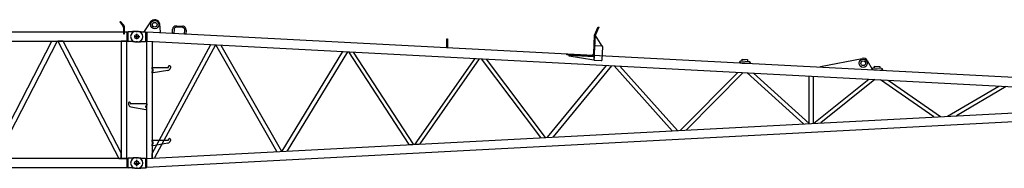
# Model space of a CAD drawing. Extents: x 12936 to 154086, y 9945 to 78013.
# Tile 24 of 64: x 71711 to 82556, y 10297 to 11931. Entities that reach past the tile are written whole.
import ezdxf

# ---------------------------------------------------------------- set-up
doc = ezdxf.new("R2010")
doc.units = 0
doc.header["$LTSCALE"] = 100
doc.header["$MEASUREMENT"] = 0
doc.linetypes.add('CENTER', pattern=[50.5, 30, -9, 2.5, -9])
doc.layers.get('0').update_dxf_attribs({"linetype": 'CONTINUOUS'})
doc.layers.add('16', color=7, linetype='CONTINUOUS')

# ---------------------------------------------------------------- blocks, each defined once
blk = doc.blocks.new('*G99')
at = {"layer": '16', "color": 7, "linetype": 'CONTINUOUS'}
for p, q in [((72819.612109, 11910.44425), (72812.539609, 11903.37625)), ((72812.539609, 11903.37625), (72843.837109, 11872.07875)), ((72850.905109, 11879.15125), (72819.612109, 11910.44425)), ((72854.974609, 11845.20925), (72854.965609, 11775.14725)), ((72864.967609, 11775.14725), (72864.967609, 11845.20925)), ((72890.758609, 11795.29825), (61109.619109, 11795.29825)), ((72854.965609, 11775.14725), (72864.967609, 11775.14725)), ((72904.908109, 11797.00225), (72890.758609, 11795.29825)), ((72890.758609, 11795.29825), (72890.758609, 11694.70075)), ((72904.908109, 11692.99825), (72904.908109, 11797.00225)), ((72924.961609, 11797.00225), (72904.908109, 11797.00225)), ((72933.202609, 11797.82425), (72924.961609, 11797.00225)), ((72940.836109, 11798.58625), (72933.202609, 11797.82425)), ((72947.862109, 11799.28675), (72940.836109, 11798.58625)), ((72954.280609, 11799.92875), (72947.862109, 11799.28675)), ((72960.091609, 11800.50925), (72954.280609, 11799.92875)), ((72965.292109, 11801.02975), (72960.091609, 11800.50925)), ((72969.885109, 11801.48875), (72965.292109, 11801.02975)), ((72973.867609, 11801.88775), (72969.885109, 11801.48875)), ((72977.241109, 11802.22675), (72973.867609, 11801.88775)), ((72980.004109, 11802.50425), (72977.241109, 11802.22675)), ((73008.966109, 11802.99775), (72989.955109, 11802.99775)), ((61109.619109, 11694.70075), (72890.758609, 11694.70075)), ((71399.524609, 10405.7983), (72065.502109, 11694.19675)), ((72122.910109, 11694.19675), (71456.932609, 10405.7983)), ((72065.502109, 11694.19675), (72122.910109, 11694.19675)), ((72189.748609, 11694.19675), (72132.216109, 11694.19675)), ((72132.216109, 11694.19675), (72804.690109, 10405.7983)), ((72829.816609, 10467.87565), (72189.748609, 11694.19675)), ((72890.118109, 11694.19675), (72829.816609, 11694.19675)), ((72829.816609, 11694.19675), (72829.816609, 10405.7983)), ((72855.139609, 11694.19675), (72857.964109, 11694.19675)), ((72864.793609, 11694.19675), (72861.964609, 11694.19675)), ((72890.118109, 10405.7983), (72890.118109, 11694.19675)), ((72890.758609, 11694.70075), (72904.908109, 11692.99825)), ((72924.961609, 11692.99825), (72904.908109, 11692.99825)), ((72933.202609, 11692.17325), (72924.961609, 11692.99825)), ((72940.836109, 11691.40975), (72933.202609, 11692.17325)), ((72947.862109, 11690.70775), (72940.836109, 11691.40975)), ((72954.280609, 11690.06575), (72947.862109, 11690.70775)), ((72960.091609, 11689.48525), (72954.280609, 11690.06575)), ((72965.292109, 11688.96475), (72960.091609, 11689.48525)), ((72969.885109, 11688.50575), (72965.292109, 11688.96475)), ((72973.867609, 11688.10825), (72969.885109, 11688.50575)), ((72977.241109, 11687.77075), (72973.867609, 11688.10825)), ((72980.004109, 11687.49475), (72977.241109, 11687.77075)), ((73008.966109, 11687.00125), (72989.955109, 11687.00125)), ((72829.816609, 10405.7983), (72829.816609, 10467.87565)), ((72965.292109, 10411.0297), (72960.091609, 10410.50965)), ((72969.885109, 10411.4893), (72965.292109, 10411.0297)), ((72973.867609, 10411.8883), (72969.885109, 10411.4893)), ((72977.241109, 10412.2267), (72973.867609, 10411.8883)), ((72980.004109, 10412.5045), (72977.241109, 10412.2267)), ((73008.966109, 10412.9989), (72989.955109, 10412.9989)), ((72890.758609, 10405.2994), (61109.619109, 10405.2994)), ((61109.619109, 10304.70115), (72890.758609, 10304.70115)), ((72804.690109, 10405.7983), (72829.816609, 10405.7983)), ((72829.816609, 10405.7983), (72890.118109, 10405.7983)), ((72904.908109, 10407.0022), (72890.758609, 10405.2994)), ((72890.758609, 10405.2994), (72890.758609, 10304.70115)), ((72890.758609, 10304.70115), (72904.908109, 10302.99835)), ((72904.908109, 10302.99835), (72904.908109, 10407.0022)), ((72924.961609, 10407.0022), (72904.908109, 10407.0022)), ((72924.961609, 10302.99835), (72904.908109, 10302.99835)), ((72933.202609, 10407.82435), (72924.961609, 10407.0022)), ((72933.202609, 10302.1732), (72924.961609, 10302.99835)), ((72940.836109, 10408.58635), (72933.202609, 10407.82435)), ((72947.862109, 10409.2879), (72940.836109, 10408.58635)), ((72954.280609, 10409.929), (72947.862109, 10409.2879)), ((72960.091609, 10410.50965), (72954.280609, 10409.929)), ((72940.836109, 10301.4091), (72933.202609, 10302.1732)), ((72947.862109, 10300.7059), (72940.836109, 10301.4091)), ((72954.280609, 10300.0639), (72947.862109, 10300.7059)), ((72960.091609, 10299.48295), (72954.280609, 10300.0639)), ((72965.292109, 10298.96305), (72960.091609, 10299.48295)), ((72969.885109, 10298.5045), (72965.292109, 10298.96305)), ((72973.867609, 10298.10715), (72969.885109, 10298.5045)), ((72977.241109, 10297.77085), (72973.867609, 10298.10715)), ((72980.004109, 10297.49605), (72977.241109, 10297.77085)), ((73008.966109, 10297.00165), (72989.955109, 10297.00165))]:
    blk.add_line(p, q, dxfattribs=at)
at = {"layer": '16', "color": 7, "linetype": 'CENTER'}
for p, q in [((72970.665109, 11745.00025), (73027.281109, 11745.00025)), ((72999.967609, 11718.70525), (72999.967609, 11772.45625)), ((72967.443109, 10355.0002), (73027.231609, 10355.0002)), ((72999.967609, 10326.10615), (72999.967609, 10383.8485))]:
    blk.add_line(p, q, dxfattribs=at)
at = {"layer": '16', "color": 7, "linetype": 'CONTINUOUS'}
for centre in [(72999.967609, 11745.00025), (72999.967609, 10355.0002)]:
    blk.add_circle(centre, 22.499085, dxfattribs=at)
for centre, radius, start, end in [((72816.990109, 11845.20925), 37.985229, 0, 45.024414), ((72816.961609, 11845.20475), 48.005676, 0, 44.998402), ((72989.955109, 11703.00025), 99.998473, 90, 95.71138), ((73008.966109, 11745.00025), 57.998656, 0, 90), ((73008.966109, 11745.00025), 57.998656, -90, 0), ((72989.955109, 11786.99875), 100.000509, -95.70923, -89.99786), ((72989.955109, 10313.0005), 99.998473, 90, 95.71138), ((73008.966109, 10355.0002), 57.998656, 0, 90), ((73008.966109, 10355.0002), 57.998656, -90, 0), ((72989.955109, 10397.00005), 100.000509, -95.70923, -89.99786)]:
    blk.add_arc(centre, radius, start, end, dxfattribs=at)
blk = doc.blocks.new('*G1010')
at = {"layer": '16', "color": 7, "linetype": 'CENTER'}
for p, q in [((72971.961109, 11745.00025), (73035.297109, 11745.00025)), ((72999.967609, 11717.75425), (72999.967609, 11773.98925)), ((72968.353609, 10355.0002), (73036.120609, 10355.0002)), ((72999.967609, 10322.0092), (72999.967609, 10390.8661))]:
    blk.add_line(p, q, dxfattribs=at)
at = {"layer": '16', "color": 7, "linetype": 'CONTINUOUS'}
for p, q in [((72990.967609, 11802.99775), (73009.978609, 11802.99775)), ((72990.967609, 10412.9989), (73009.978609, 10412.9989)), ((72990.967609, 10297.00165), (73009.978609, 10297.00165))]:
    blk.add_line(p, q, dxfattribs=at)
for centre in [(72999.967609, 11745.00025), (72999.967609, 10355.0002)]:
    blk.add_circle(centre, 22.499085, dxfattribs=at)
blk = doc.blocks.new('*G77')
at = {"color": 7, "linetype": 'CONTINUOUS'}
for name in ['*G99', '*G1010']:
    blk.add_blockref(name, (0, 0), dxfattribs=at)
blk = doc.blocks.new('*G66')
at = {"color": 7, "linetype": 'CONTINUOUS'}
blk.add_blockref('*G77', (0, 0), dxfattribs=at)
blk = doc.blocks.new('*G1515')
at = {"layer": '16', "color": 7, "linetype": 'CONTINUOUS'}
for p, q in [((73008.966109, 11802.99775), (72989.955109, 11802.99775)), ((73008.966109, 11687.00125), (72989.955109, 11687.00125)), ((73008.966109, 10297.00165), (72989.955109, 10297.00165))]:
    blk.add_line(p, q, dxfattribs=at)
at = {"layer": '16', "color": 7, "linetype": 'CENTER'}
blk.add_line((72999.967609, 10326.10615), (72999.967609, 10383.8485), dxfattribs=at)
at = {"layer": '16', "color": 7, "linetype": 'CONTINUOUS'}
for centre in [(72999.967609, 11745.00025), (72999.967609, 10355.0002)]:
    blk.add_circle(centre, 22.499085, dxfattribs=at)
blk = doc.blocks.new('*G1616')
at = {"layer": '16', "color": 7, "linetype": 'CONTINUOUS'}
for p, q in [((73153.162609, 11907.17125), (73084.401109, 11807.07625)), ((73263.630109, 11797.62925), (73253.037109, 11883.12025)), ((73392.655609, 11780.86075), (73395.021109, 11825.79925)), ((73411.318609, 11825.01175), (73407.633109, 11780.07325)), ((73411.581109, 11828.61625), (73411.318609, 11825.01175)), ((73412.419609, 11832.28975), (73411.581109, 11828.61625)), ((73413.880609, 11835.89425), (73412.419609, 11832.28975)), ((73415.965609, 11839.27525), (73413.880609, 11835.89425)), ((73418.631109, 11842.28125), (73415.965609, 11839.27525)), ((73421.776609, 11844.77875), (73418.631109, 11842.28125)), ((73425.267109, 11846.68075), (73421.776609, 11844.77875)), ((73428.949609, 11847.94675), (73425.267109, 11846.68075)), ((73432.666609, 11848.58875), (73428.949609, 11847.94675)), ((73436.284609, 11848.66075), (73432.666609, 11848.58875)), ((73506.184609, 11843.66275), (73436.284609, 11848.66075)), ((73437.076609, 11863.63825), (73506.976609, 11859.95275)), ((73509.789109, 11843.39875), (73506.184609, 11843.66275)), ((73513.462609, 11842.56025), (73509.789109, 11843.39875)), ((73517.067109, 11841.09925), (73513.462609, 11842.56025)), ((73520.448109, 11839.01275), (73517.067109, 11841.09925)), ((73523.454109, 11836.34875), (73520.448109, 11839.01275)), ((73525.953109, 11833.20175), (73523.454109, 11836.34875)), ((73527.855109, 11829.70975), (73525.953109, 11833.20175)), ((73529.121109, 11826.02725), (73527.855109, 11829.70975)), ((73529.764609, 11822.30875), (73529.121109, 11826.02725)), ((73529.838109, 11818.69075), (73529.764609, 11822.30875)), ((78043.419109, 11759.45125), (78082.902109, 11851.53025)), ((78088.426609, 11849.18275), (78049.360609, 11757.12625)), ((78082.902109, 11851.53025), (78088.426609, 11849.18275)), ((72990.967609, 11802.99775), (73009.978609, 11802.99775)), ((73019.929609, 11802.50425), (73022.694109, 11802.22675)), ((73022.694109, 11802.22675), (73026.066109, 11801.88925)), ((73026.066109, 11801.88925), (73030.048609, 11801.49025)), ((73030.048609, 11801.49025), (73034.640109, 11801.03125)), ((73034.640109, 11801.03125), (73039.842109, 11800.51075)), ((73039.842109, 11800.51075), (73045.651609, 11799.92875)), ((73045.651609, 11799.92875), (73052.068609, 11799.28675)), ((73052.068609, 11799.28675), (73059.094609, 11798.58475)), ((73059.094609, 11798.58475), (73066.728109, 11797.82125)), ((73066.728109, 11797.82125), (73074.967609, 11796.99775)), ((73074.967609, 11796.99775), (73095.025609, 11796.99775)), ((73075.482109, 11795.48425), (73074.990109, 11794.88875)), ((73076.061109, 11795.99725), (73075.482109, 11795.48425)), ((73076.716609, 11796.41575), (73076.061109, 11795.99725)), ((73077.432109, 11796.72625), (73076.716609, 11796.41575)), ((73078.188109, 11796.92125), (73077.432109, 11796.72625)), ((73078.968109, 11796.99775), (73078.188109, 11796.92125)), ((73084.401109, 11807.07625), (73084.401109, 11797.08925)), ((73095.025609, 11796.99775), (73095.025609, 11692.99825)), ((73109.935609, 11795.71975), (73109.935609, 11693.95825)), ((84855.034609, 11178.48055), (73109.935609, 11795.71975)), ((73263.630109, 11787.64525), (73263.630109, 11797.62925)), ((73407.633109, 11780.07325), (73392.655609, 11780.86075)), ((73527.466609, 11772.96475), (73529.838109, 11818.69075)), ((73542.444109, 11772.96475), (73527.466609, 11772.96475)), ((73544.815609, 11817.90325), (73542.444109, 11772.96475)), ((76416.339109, 11621.95675), (76416.339109, 11721.29275)), ((76416.339109, 11721.29275), (76422.340609, 11721.29275)), ((76422.340609, 11721.29275), (76422.340609, 11621.64625)), ((78033.064609, 11560.71325), (78043.374109, 11757.43675)), ((78049.360609, 11757.12625), (78039.052609, 11560.39675)), ((78043.374109, 11757.43675), (78043.419109, 11759.45125)), ((78043.515109, 11645.55475), (78049.360609, 11757.12625)), ((78049.360609, 11757.12625), (78124.411609, 11641.31125)), ((72990.967609, 11686.99675), (73009.978609, 11686.99675)), ((73019.929609, 11687.49475), (73022.694109, 11687.77225)), ((73022.694109, 11687.77225), (73026.066109, 11688.10975)), ((73026.066109, 11688.10975), (73030.048609, 11688.50725)), ((73030.048609, 11688.50725), (73034.640109, 11688.96625)), ((73034.640109, 11688.96625), (73039.842109, 11689.48675)), ((73039.842109, 11689.48675), (73045.651609, 11690.06725)), ((73045.651609, 11690.06725), (73052.068609, 11690.70925)), ((73052.068609, 11690.70925), (73059.094609, 11691.41125)), ((73059.094609, 11691.41125), (73066.728109, 11692.17475)), ((73066.728109, 11692.17475), (73074.967609, 11692.99825)), ((73074.967609, 11692.99825), (73095.025609, 11692.99825)), ((73095.025609, 11692.99825), (73109.817109, 11693.98225)), ((73109.817109, 10406.0134), (73109.817109, 11693.98225)), ((73110.265609, 11693.95825), (84849.834109, 11077.0171)), ((73170.117109, 11690.81425), (73170.117109, 10409.1811)), ((73170.117109, 10459.28335), (73817.377609, 11656.80175)), ((73866.564109, 11654.21575), (73194.310609, 10410.4537)), ((73817.377609, 11656.80175), (73866.564109, 11654.21575)), ((74544.264109, 10481.398), (73872.345109, 11653.91425)), ((73872.345109, 11653.91425), (73925.226109, 11651.13025)), ((73925.226109, 11651.13025), (74594.050609, 10484.01175)), ((78043.515109, 11636.63275), (78035.619109, 11494.75855)), ((78124.411609, 11641.31125), (78043.515109, 11645.55475)), ((78043.611109, 11637.91975), (78043.515109, 11636.63275)), ((78043.912609, 11639.23075), (78043.611109, 11637.91975)), ((78044.437609, 11640.51775), (78043.912609, 11639.23075)), ((78045.189109, 11641.72525), (78044.437609, 11640.51775)), ((78046.149109, 11642.79925), (78045.189109, 11641.72525)), ((78047.281609, 11643.69175), (78046.149109, 11642.79925)), ((78048.538609, 11644.36975), (78047.281609, 11643.69175)), ((78049.864609, 11644.82275), (78048.538609, 11644.36975)), ((78051.202609, 11645.05225), (78049.864609, 11644.82275)), ((78052.506109, 11645.07925), (78051.202609, 11645.05225)), ((78124.471609, 11640.84025), (78052.506109, 11645.07925)), ((78125.758609, 11640.74575), (78124.471609, 11640.84025)), ((78125.020609, 11489.98405), (78132.925609, 11631.85375)), ((78127.071109, 11640.44275), (78125.758609, 11640.74575)), ((78128.359609, 11639.91775), (78127.071109, 11640.44275)), ((78129.568609, 11639.16775), (78128.359609, 11639.91775)), ((78130.642609, 11638.20775), (78129.568609, 11639.16775)), ((78131.536609, 11637.07525), (78130.642609, 11638.20775)), ((78132.216109, 11635.81975), (78131.536609, 11637.07525)), ((78132.669109, 11634.49375), (78132.216109, 11635.81975)), ((78132.900109, 11633.15575), (78132.669109, 11634.49375)), ((78132.925609, 11631.85375), (78132.900109, 11633.15575)), ((74602.602109, 10484.46505), (75270.900109, 11580.41575)), ((75321.400609, 11577.76075), (74656.449109, 10487.2939)), ((75333.051109, 11577.14725), (75997.234609, 10557.75295)), ((76048.590109, 10560.4537), (75388.047109, 11574.25825)), ((76723.197109, 11504.09275), (76063.728109, 10561.2502)), ((76120.107109, 10564.21195), (76775.578609, 11501.34175)), ((76794.690109, 11500.33375), (77448.702109, 10634.0347)), ((77502.333109, 10636.8499), (76852.749109, 11497.28575)), ((77737.743109, 11543.14375), (77737.743109, 11549.08525)), ((77737.743109, 11549.08525), (78004.678609, 11535.10975)), ((78004.372609, 11529.17275), (77737.743109, 11543.14375)), ((77762.425609, 11531.86525), (77762.425609, 11541.74275)), ((77762.425609, 11541.74275), (78037.326109, 11527.36525)), ((78035.148109, 11485.77265), (77762.425609, 11531.86525)), ((78037.326109, 11527.36525), (78035.148109, 11485.77265)), ((79670.124109, 11476.99735), (79670.124109, 11495.9716)), ((79670.124109, 11495.9716), (79728.040609, 11492.9824)), ((80530.390609, 11415.84475), (80991.019609, 11506.20775)), ((73170.117109, 11405.0002), (73340.149609, 11405.0002)), ((73170.117109, 11389.9993), (73170.117109, 11405.0002)), ((73170.117109, 11405.0002), (73170.117109, 11389.9993)), ((73170.117109, 11390.0005), (73170.117109, 11389.9993)), ((73340.149609, 11405.0002), (73345.147609, 11405.0002)), ((73350.151609, 11409.9991), (73350.151609, 11414.99785)), ((73370.151109, 11414.99785), (73370.151109, 11402.6062)), ((77526.000109, 10638.09505), (78173.629609, 11427.8701)), ((78228.804109, 11424.9679), (77586.141109, 10641.2536)), ((78035.619109, 11494.75855), (78035.644609, 11493.4555)), ((78035.644609, 11493.4555), (78035.874109, 11492.11675)), ((78035.874109, 11492.11675), (78036.325609, 11490.7909)), ((78036.325609, 11490.7909), (78037.005109, 11489.53345)), ((78037.005109, 11489.53345), (78037.897609, 11488.4005)), ((78037.897609, 11488.4005), (78038.970109, 11487.44095)), ((78038.970109, 11487.44095), (78040.177609, 11486.68975)), ((78040.177609, 11486.68975), (78041.466109, 11486.16385)), ((78041.466109, 11486.16385), (78042.777109, 11485.8619)), ((78042.777109, 11485.8619), (78044.064109, 11485.76695)), ((78044.064109, 11485.76695), (78116.038609, 11481.52915)), ((78116.038609, 11481.52915), (78117.340609, 11481.55555)), ((78117.340609, 11481.55555), (78118.677109, 11481.7855)), ((78118.677109, 11481.7855), (78120.001609, 11482.23835)), ((78120.001609, 11482.23835), (78121.258609, 11482.91845)), ((78121.258609, 11482.91845), (78122.389609, 11483.8117)), ((78122.389609, 11483.8117), (78123.348109, 11484.886)), ((78123.348109, 11484.886), (78124.098109, 11486.0947)), ((78124.098109, 11486.0947), (78124.624609, 11487.38305)), ((78124.624609, 11487.38305), (78124.926109, 11488.69585)), ((78124.926109, 11488.69585), (78125.020609, 11489.98405)), ((78897.817609, 10710.1882), (78257.763109, 11423.4481)), ((78320.512609, 11420.14765), (78954.913609, 10713.18655)), ((79644.003109, 11467.32475), (79644.580609, 11467.32475)), ((79644.120109, 11465.72635), (79644.003109, 11467.32475)), ((79644.489109, 11464.0711), (79644.120109, 11465.72635)), ((79645.131109, 11462.41735), (79644.489109, 11464.0711)), ((79644.580609, 11467.32475), (79644.780109, 11468.9167)), ((79644.780109, 11468.9167), (79645.234609, 11470.5523)), ((79646.047609, 11460.83275), (79645.131109, 11462.41735)), ((79645.234609, 11470.5523), (79645.962109, 11472.17215)), ((79645.962109, 11472.17215), (79646.959609, 11473.7083)), ((79647.220609, 11459.3869), (79646.047609, 11460.83275)), ((79646.959609, 11473.7083), (79648.204609, 11475.0925)), ((79648.603609, 11458.14175), (79647.220609, 11459.3869)), ((79648.204609, 11475.0925), (79649.650609, 11476.26475)), ((79650.139609, 11457.1432), (79648.603609, 11458.14175)), ((79649.650609, 11476.26475), (79651.234609, 11477.1826)), ((79651.759609, 11456.4157), (79650.139609, 11457.1432)), ((79651.234609, 11477.1826), (79652.887609, 11477.82505)), ((79653.394609, 11455.96105), (79651.759609, 11456.4157)), ((79652.887609, 11477.82505), (79654.542109, 11478.19405)), ((79654.986109, 11455.7617), (79653.394609, 11455.96105)), ((79654.542109, 11478.19405), (79656.139609, 11478.31)), ((79742.866609, 11450.56945), (79654.986109, 11455.7617)), ((79656.139609, 11478.31), (79744.020109, 11473.1155)), ((79668.754609, 11451.03295), (79668.754609, 11455.02925)), ((79725.888109, 11448.04375), (79668.754609, 11451.03295)), ((79725.888109, 11452.03555), (79725.888109, 11448.04375)), ((79728.040609, 11492.9824), (79728.040609, 11474.00815)), ((79744.470109, 11450.6854), (79742.866609, 11450.56945)), ((79744.020109, 11473.1155), (79745.611609, 11472.9154)), ((79746.144109, 11451.05425), (79744.470109, 11450.6854)), ((79745.611609, 11472.9154), (79747.246609, 11472.4603)), ((79747.831609, 11451.69655), (79746.144109, 11451.05425)), ((79747.246609, 11472.4603), (79748.866609, 11471.73235)), ((79749.463609, 11452.61425), (79747.831609, 11451.69655)), ((79748.866609, 11471.73235), (79750.402609, 11470.73365)), ((79750.969609, 11453.78635), (79749.463609, 11452.61425)), ((79750.402609, 11470.73365), (79751.785609, 11469.48835)), ((79752.288109, 11455.1701), (79750.969609, 11453.78635)), ((79751.785609, 11469.48835), (79752.957109, 11468.04265)), ((79753.366609, 11456.70595), (79752.288109, 11455.1701)), ((79752.957109, 11468.04265), (79753.875109, 11466.45835)), ((79754.178109, 11458.3255), (79753.366609, 11456.70595)), ((79753.875109, 11466.45835), (79754.517109, 11464.8049)), ((79754.719609, 11459.9608), (79754.178109, 11458.3255)), ((79754.517109, 11464.8049), (79754.886109, 11463.1501)), ((79755.001609, 11461.55245), (79754.719609, 11459.9608)), ((79754.886109, 11463.1501), (79755.001609, 11461.55245)), ((80530.390609, 11405.85625), (80530.390609, 11415.84475)), ((81046.899109, 11483.45635), (81100.113109, 11385.3943)), ((81101.500609, 11390.73175), (81102.076609, 11390.73175)), ((81101.616109, 11389.13365), (81101.500609, 11390.73175)), ((81101.985109, 11387.4787), (81101.616109, 11389.13365)), ((81102.628609, 11385.8251), (81101.985109, 11387.4787)), ((81102.076609, 11390.73175), (81102.277609, 11392.3231)), ((81102.277609, 11392.3231), (81102.732109, 11393.95795)), ((81102.732109, 11393.95795), (81103.461109, 11395.5772)), ((81103.461109, 11395.5772), (81104.460109, 11397.11275)), ((81104.460109, 11397.11275), (81105.705109, 11398.4962)), ((81105.705109, 11398.4962), (81107.151109, 11399.668)), ((81107.151109, 11399.668), (81108.735109, 11400.58555)), ((81108.735109, 11400.58555), (81110.388109, 11401.2277)), ((81110.388109, 11401.2277), (81112.042609, 11401.5964)), ((81112.042609, 11401.5964), (81113.640109, 11401.71235)), ((81113.640109, 11401.71235), (81201.517609, 11396.5225)), ((81127.620109, 11400.40435), (81127.620109, 11419.3741)), ((81127.620109, 11419.3741), (81185.536609, 11416.3849)), ((81185.536609, 11416.3849), (81185.536609, 11397.4105)), ((81201.517609, 11396.5225), (81203.109109, 11396.32255)), ((81203.109109, 11396.32255), (81204.745609, 11395.8676)), ((81204.745609, 11395.8676), (81206.365609, 11395.13965)), ((81206.365609, 11395.13965), (81207.901609, 11394.1411)), ((81207.901609, 11394.1411), (81209.286109, 11392.8958)), ((81209.286109, 11392.8958), (81210.457609, 11391.4501)), ((81210.457609, 11391.4501), (81211.375609, 11389.86565)), ((81211.375609, 11389.86565), (81212.019109, 11388.2122)), ((81212.019109, 11388.2122), (81212.388109, 11386.55725)), ((73170.117109, 11345.0011), (73170.117109, 11359.9975)), ((73170.117109, 11345.0011), (73170.117109, 11359.9975)), ((73180.119109, 11345.0011), (73170.117109, 11345.0011)), ((73180.119109, 11369.99965), (73180.119109, 11380.0018)), ((73180.119109, 11369.99965), (73180.119109, 11380.0018)), ((73343.596609, 11372.9065), (73180.119109, 11345.0011)), ((78990.106609, 10715.0359), (79621.029109, 11351.8036)), ((79680.570109, 11348.677), (79056.189109, 10718.51035)), ((80342.931109, 10786.13125), (79723.237609, 11346.43405)), ((79793.683609, 11342.7307), (80405.640109, 10789.4272)), ((80402.115109, 11310.7558), (80402.115109, 10834.9609)), ((80453.119609, 10837.63885), (80453.119609, 11308.074494)), ((81100.113109, 11385.3943), (81100.113109, 11375.4013)), ((81103.545109, 11384.24065), (81102.628609, 11385.8251)), ((81104.718109, 11382.7948), (81103.545109, 11384.24065)), ((81106.102609, 11381.54965), (81104.718109, 11382.7948)), ((81107.638609, 11380.55095), (81106.102609, 11381.54965)), ((81109.258609, 11379.8233), (81107.638609, 11380.55095)), ((81110.895109, 11379.36835), (81109.258609, 11379.8233)), ((81112.486609, 11379.1687), (81110.895109, 11379.36835)), ((81200.364109, 11373.97195), (81112.486609, 11379.1687)), ((81126.256609, 11374.43995), (81126.256609, 11378.4316)), ((81183.385609, 11371.44625), (81126.256609, 11374.43995)), ((81183.385609, 11375.4424), (81183.385609, 11371.44625)), ((81201.967609, 11374.0879), (81200.364109, 11373.97195)), ((81203.643109, 11374.4569), (81201.967609, 11374.0879)), ((81205.330609, 11375.0995), (81203.643109, 11374.4569)), ((81206.962609, 11376.0175), (81205.330609, 11375.0995)), ((81208.470109, 11377.19005), (81206.962609, 11376.0175)), ((81209.787109, 11378.5744), (81208.470109, 11377.19005)), ((81210.867109, 11380.111), (81209.787109, 11378.5744)), ((81211.680109, 11381.73115), (81210.867109, 11380.111)), ((81212.220109, 11383.36705), (81211.680109, 11381.73115)), ((81212.503609, 11384.9593), (81212.220109, 11383.36705)), ((81212.388109, 11386.55725), (81212.503609, 11384.9593)), ((80457.468109, 10792.1509), (81063.030109, 11276.0254)), ((81129.918109, 11272.5097), (80533.773109, 10796.16085)), ((81780.532609, 10861.68055), (81193.314109, 11269.17715)), ((81277.767109, 11264.73685), (81853.093609, 10865.4937)), ((81931.681609, 10869.62275), (82494.136609, 11200.8148)), ((82574.652109, 11196.5851), (82027.977109, 10874.68555)), ((72909.783109, 11014.9993), (72909.783109, 11002.60765)), ((72929.787109, 11010.00055), (72929.787109, 11014.9993)), ((72939.784609, 11005.0018), (72934.786609, 11005.0018)), ((72936.337609, 10972.90795), (73099.819609, 10945.0027)), ((73109.817109, 11005.0018), (72939.784609, 11005.0018)), ((73099.813609, 10970.0011), (73099.813609, 10979.99875)), ((73099.819609, 10970.0011), (73099.819609, 10979.99875)), ((73109.817109, 10990.0009), (73109.817109, 11005.0018)), ((73109.817109, 11005.0018), (73109.817109, 10990.0009)), ((73109.817109, 10945.0027), (73109.817109, 10959.9991)), ((73109.817109, 10945.0027), (73109.817109, 10959.9991)), ((73110.265609, 10406.03635), (84849.834109, 11022.9781)), ((73099.819609, 10945.0027), (73109.817109, 10945.0027)), ((84855.034609, 10921.51945), (73109.935609, 10304.2801)), ((80402.115109, 10834.9609), (80402.115109, 10789.2394)), ((80453.119609, 10791.922), (80453.119609, 10837.63885)), ((73170.117109, 10604.99875), (73340.149609, 10604.99875)), ((73170.117109, 10590.00235), (73170.117109, 10604.99875)), ((73170.117109, 10604.99875), (73170.117109, 10590.00235)), ((73170.117109, 10590.0001), (73170.117109, 10590.00235)), ((73170.117109, 10544.99965), (73170.117109, 10560.00055)), ((73170.117109, 10544.99965), (73170.117109, 10560.00055)), ((73180.119109, 10544.99965), (73170.117109, 10544.99965)), ((73180.119109, 10570.0027), (73180.119109, 10580.0002)), ((73180.119109, 10570.0027), (73180.119109, 10580.0002)), ((73343.596609, 10572.90955), (73180.119109, 10544.99965)), ((73340.149609, 10604.99875), (73345.147609, 10604.99875)), ((73350.151609, 10610.00215), (73350.151609, 10615.0009)), ((73370.151109, 10615.0009), (73370.151109, 10602.60925)), ((75997.234609, 10557.75295), (76048.590109, 10560.4537)), ((76063.728109, 10561.2502), (76120.107109, 10564.21195)), ((72990.967609, 10412.9989), (73009.978609, 10412.9989)), ((73019.929609, 10412.5045), (73022.694109, 10412.2276)), ((73022.694109, 10412.2276), (73026.066109, 10411.8898)), ((73026.066109, 10411.8898), (73030.048609, 10411.49125)), ((73030.048609, 10411.49125), (73034.640109, 10411.03195)), ((73034.640109, 10411.03195), (73039.842109, 10410.5119)), ((73170.117109, 10410.4537), (73170.117109, 10459.28335)), ((73039.842109, 10410.5119), (73045.651609, 10409.9311)), ((73045.651609, 10409.9311), (73052.068609, 10409.2897)), ((73052.068609, 10409.2897), (73059.094609, 10408.5877)), ((73059.094609, 10408.5877), (73066.728109, 10407.82525)), ((73066.728109, 10407.82525), (73074.967609, 10407.0022)), ((73066.728109, 10302.17485), (73074.967609, 10302.99835)), ((73074.967609, 10407.0022), (73095.025609, 10407.0022)), ((73074.967609, 10302.99835), (73095.025609, 10302.99835)), ((73095.025609, 10407.0022), (73095.025609, 10302.99835)), ((73095.025609, 10407.0022), (73109.817109, 10406.0134)), ((73095.025609, 10302.99835), (73109.935609, 10304.2801)), ((73109.935609, 10304.2801), (73109.935609, 10406.03635)), ((72990.967609, 10297.00165), (73009.978609, 10297.00165)), ((73019.929609, 10297.49605), (73022.694109, 10297.7725)), ((73022.694109, 10297.7725), (73026.066109, 10298.11)), ((73026.066109, 10298.11), (73030.048609, 10298.50825)), ((73030.048609, 10298.50825), (73034.640109, 10298.96755)), ((73034.640109, 10298.96755), (73039.842109, 10299.48745)), ((73039.842109, 10299.48745), (73045.651609, 10300.06825)), ((73045.651609, 10300.06825), (73052.068609, 10300.7098)), ((73052.068609, 10300.7098), (73059.094609, 10301.41195)), ((73059.094609, 10301.41195), (73066.728109, 10302.17485))]:
    blk.add_line(p, q, dxfattribs=at)
at = {"layer": '16', "color": 7, "linetype": 'CENTER'}
for p, q in [((72971.961109, 11745.00025), (73035.297109, 11745.00025)), ((72999.967609, 11717.75425), (72999.967609, 11773.98925)), ((72968.353609, 10355.0002), (73036.120609, 10355.0002))]:
    blk.add_line(p, q, dxfattribs=at)
at = {"layer": '16', "color": 7, "linetype": 'CONTINUOUS'}
for centre, radius in [((73198.498609, 11876.02975), 45.000406), ((73198.498609, 11876.02975), 25.502626), ((72999.967609, 11745.00025), 22.499085), ((81001.626109, 11452.23685), 44.999819), ((81001.626109, 11452.23685), 25.502772), ((72999.967609, 10355.0002), 22.499085)]:
    blk.add_circle(centre, radius, dxfattribs=at)
for centre, radius, start, end in [((73198.498609, 11876.02975), 54.996985, 7.407951, 145.51523), ((73434.970609, 11823.68425), 40.009065, 86.985268, 176.97183), ((73504.870609, 11820.00925), 39.999982, -3.01932, 86.98224), ((72990.967609, 11745.00025), 57.998656, 90, 180), ((72990.967609, 11745.00025), 57.998656, 180, -90), ((73009.978609, 11703.00025), 100.000509, 84.290764, 90.002136), ((73009.978609, 11786.99875), 100.003051, -90, -84.28864), ((78006.106609, 11562.11125), 32.984045, -93.01285, -2.9765), ((78006.048109, 11562.13525), 27.058717, -92.89719, -3.00928), ((81001.621609, 11452.23685), 54.997268, 34.587753, 101.11443), ((73170.117109, 11380.0018), 10.002136, 0, 90), ((73170.117109, 11379.99835), 10.002137, 0, 89.980331), ((73340.103109, 11402.7469), 30.044181, -83.3262, -0.27054), ((73345.152109, 11409.9991), 4.998781, -90, 0.05249), ((73360.149109, 11415.00235), 9.99527, 90, -179.97375), ((73360.153609, 11414.99785), 9.997559, 0, 90.02623), ((73170.117109, 11369.99965), 10.002136, -90, 0), ((73170.117109, 11369.99965), 10.002136, -90, 0), ((72919.776109, 11014.9993), 9.998707, 90, -179.94754), ((72939.826609, 11002.7461), 30.043348, 180, -96.93182), ((72919.785109, 11014.9948), 10.002137, 0, 89.973778), ((72934.786609, 11010.00055), 4.998779, 180, -90), ((73109.817109, 10979.99875), 10.002136, 90, 180), ((73109.817109, 10979.99875), 10.002136, 90, 180), ((73109.817109, 10970.0011), 10.002136, 180, -90), ((73109.817109, 10970.0011), 9.997559, 180, -90), ((73170.108109, 10570.0027), 10.00214, -90, -0.05243), ((73170.117109, 10580.0026), 10.002136, 0, 90.013107), ((73170.117109, 10580.0002), 10.002136, 0, 90), ((73170.117109, 10570.0027), 10.002136, -90, 0), ((73340.107609, 10602.74995), 30.04365, -83.33487, -0.27057), ((73345.147609, 10610.00215), 5.003357, -90, 0), ((73360.149109, 10615.0009), 9.996414, 90, 180), ((73360.153609, 10615.0009), 9.997559, 0, 90.026237), ((72990.967609, 10355.0002), 57.998656, 90, 180), ((73009.978609, 10313.0005), 100.000509, 84.290764, 90.002136), ((72990.967609, 10355.0002), 57.998656, 180, -90), ((73009.978609, 10397.00005), 99.998474, -90, -84.28864)]:
    blk.add_arc(centre, radius, start, end, dxfattribs=at)
blk = doc.blocks.new('*G1414')
at = {"color": 7, "linetype": 'CONTINUOUS'}
for name in ['*G1616', '*G1515']:
    blk.add_blockref(name, (0, 0), dxfattribs=at)
blk = doc.blocks.new('*G1111')
at = {"color": 7, "linetype": 'CONTINUOUS'}
blk.add_blockref('*G1414', (0, 0), dxfattribs=at)

msp = doc.modelspace()

# ---------------------------------------------------------------- block references
at = {"color": 7, "linetype": 'CONTINUOUS'}
for name in ['*G1111', '*G66']:
    msp.add_blockref(name, (0, 0), dxfattribs=at)

doc.saveas('drawing.dxf')
